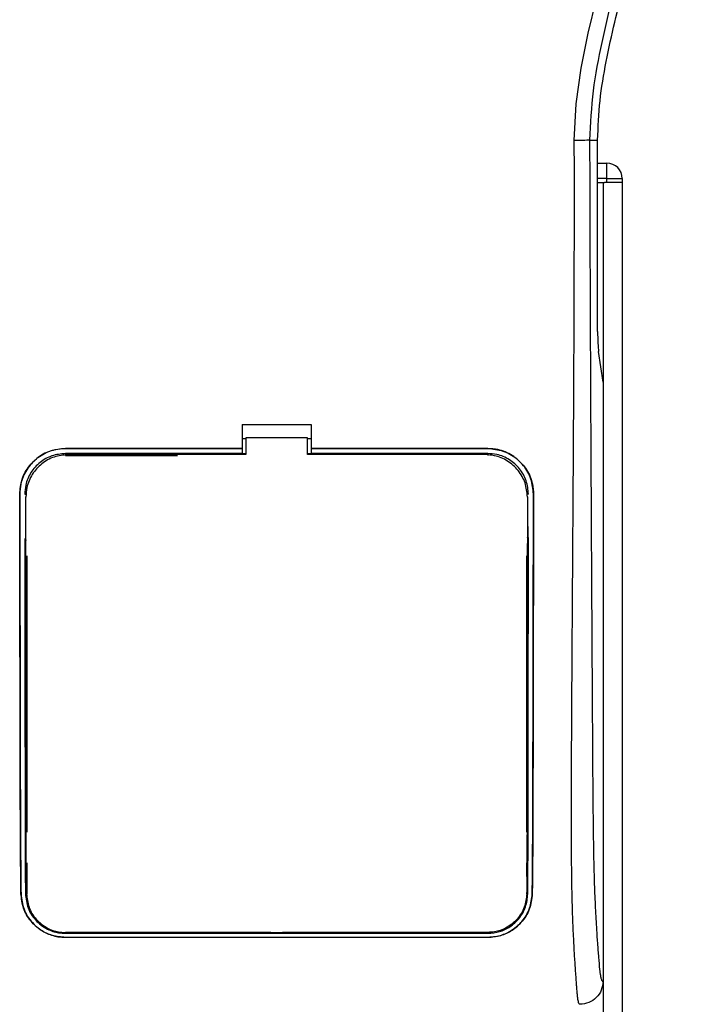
# Model space of a CAD drawing. Header units: millimetres. Extents: x 0 to 420, y 0 to 297.
# Tile 33 of 48: x 179 to 186, y 223 to 233. Entities that reach past the tile are written whole.
import ezdxf

# ---------------------------------------------------------------- set-up
doc = ezdxf.new("R2010")
doc.units = ezdxf.units.MM

msp = doc.modelspace()

# ---------------------------------------------------------------- linework, layer by layer
at = {"color": 7, "linetype": 'Continuous', "lineweight": 25}
for p, q in [((184.58675, 231.54208), (184.66788, 231.54208)), ((184.66788, 229.60293), (184.66788, 231.54208)), ((184.66788, 231.30878), (184.76185, 231.30878)), ((184.76185, 231.15325), (184.76185, 231.30878)), ((184.76185, 231.15325), (184.66788, 231.15325)), ((184.76185, 231.11437), (184.76185, 231.15325)), ((184.76185, 231.15325), (184.91738, 231.15325)), ((184.91738, 231.15325), (184.91738, 231.11437)), ((184.66788, 231.11437), (184.72294, 231.11437)), ((184.72294, 231.11437), (184.72294, 196.12006)), ((184.72294, 231.11437), (184.7391, 231.11437)), ((184.76185, 231.11437), (184.7391, 231.11437)), ((184.91738, 231.11437), (184.76185, 231.11437)), ((184.91735, 231.11437), (184.91735, 196.12006)), ((184.72294, 229.09248), (184.67777, 229.40301)), ((184.72294, 229.09248), (184.72294, 223.0268)), ((181.06798, 228.66211), (181.76787, 228.66211)), ((181.06798, 228.66211), (181.06798, 228.42047)), ((181.76787, 228.66211), (181.76787, 228.42047)), ((181.06798, 228.52089), (181.10686, 228.52089)), ((181.10686, 228.52902), (181.10686, 228.35774)), ((181.72898, 228.52902), (181.10686, 228.52902)), ((181.72898, 228.35774), (181.72898, 228.52902)), ((181.72898, 228.52089), (181.76787, 228.52089)), ((181.06798, 228.42047), (179.27938, 228.42047)), ((179.27938, 228.41979), (179.27938, 228.42047)), ((179.27938, 228.41979), (181.06798, 228.41979)), ((181.06798, 228.36873), (179.27938, 228.36873)), ((179.27938, 228.36873), (179.27938, 228.34865)), ((181.06798, 228.41979), (181.06798, 228.42047)), ((181.06798, 228.41863), (181.06798, 228.36873)), ((181.06798, 228.36873), (181.06798, 228.36538)), ((181.10686, 228.36538), (181.06798, 228.36538)), ((181.76787, 228.36538), (181.72898, 228.36538)), ((183.529, 228.35775), (181.72898, 228.35774)), ((183.55646, 228.42047), (181.76787, 228.42047)), ((181.76787, 228.41979), (181.76787, 228.42047)), ((181.76787, 228.41979), (183.55646, 228.41979)), ((181.76787, 228.41863), (181.76787, 228.36873)), ((183.55646, 228.36873), (181.76787, 228.36873)), ((181.76787, 228.36873), (181.76787, 228.36538)), ((183.55646, 228.41979), (183.55646, 228.42047)), ((183.55646, 228.36873), (183.55646, 228.34865)), ((179.27938, 228.34865), (180.413, 228.34865)), ((178.81744, 227.95706), (178.81676, 227.95706)), ((178.86811, 227.95711), (178.88784, 227.95711)), ((178.87912, 227.92921), (178.87908, 227.92852)), ((183.96774, 227.95711), (183.948, 227.95711)), ((183.95635, 227.94753), (183.95632, 227.94829)), ((183.95676, 227.92852), (183.95673, 227.92921)), ((184.01841, 227.95706), (184.01908, 227.95706)), ((178.8795, 227.49395), (178.87951, 227.48994)), ((183.95637, 227.52083), (183.95637, 227.52105)), ((178.88784, 227.33491), (178.88784, 224.53535)), ((183.948, 227.33491), (183.948, 224.53535)), ((178.88784, 224.2243), (178.88784, 223.91332)), ((183.948, 224.2243), (183.948, 224.0881)), ((183.9512, 224.18668), (183.95147, 224.10245)), ((178.83012, 223.91303), (178.82939, 223.91303)), ((183.95044, 223.91341), (183.95068, 223.92699)), ((184.00573, 223.91303), (184.00645, 223.91303)), ((181.3596, 223.52178), (179.27938, 223.52178)), ((179.27938, 223.51207), (183.55646, 223.51207)), ((181.3596, 223.52178), (181.36571, 223.51567)), ((181.36571, 223.52163), (181.36571, 223.51567)), ((181.47014, 223.51567), (181.36571, 223.51567)), ((181.47014, 223.51567), (181.47625, 223.52178)), ((181.47014, 223.51567), (181.47014, 223.52165)), ((183.55646, 223.52178), (181.47625, 223.52178)), ((183.55646, 223.51207), (183.55646, 223.52178)), ((179.27938, 223.47178), (183.55646, 223.47178)), ((179.27938, 223.47178), (179.27938, 223.47096)), ((183.55646, 223.47096), (179.27938, 223.47096)), ((183.55646, 223.47178), (183.55646, 223.47096))]:
    msp.add_line(p, q, dxfattribs=at)
at = {"color": 7, "linetype": 'Continuous', "lineweight": 25, "flags": 128}
for points in [[(184.43181, 231.53777), (184.45195, 231.90963), (184.50282, 232.27024), (184.57305, 232.62338), (184.6557, 232.9715)], [(181.10686, 228.35774), (179.71915, 228.35775), (179.30685, 228.35775)]]:
    msp.add_lwpolyline(points, dxfattribs=at)
at = {"color": 7, "linetype": 'Continuous', "lineweight": 25}
msp.add_arc((184.76185, 231.15325), 0.15553, 0, 90, dxfattribs=at)
msp.add_ellipse((184.68829, 229.60293), major_axis=(0, 0.2333), ratio=0.0874887, start_param=1.5707963, end_param=2.6001111, dxfattribs=at)
for points, knots in [([(185.01221, 243.89084), (185.00642, 243.88913), (184.99492, 243.88572), (184.98671, 243.85197), (184.98662, 243.79364), (184.99586, 243.70741), (185.01409, 243.59473), (185.04022, 243.45896), (185.07279, 243.30392), (185.12226, 243.07851), (185.19203, 242.76942), (185.27759, 242.38101), (185.36462, 241.97586), (185.49496, 241.3354), (185.63665, 240.45601), (185.73679, 239.33535), (185.75435, 238.16681), (185.6758, 236.95117), (185.49326, 235.69679), (185.27592, 234.70675), (185.08257, 233.97628), (184.94985, 233.49575), (184.82061, 233.01464), (184.70613, 232.53074), (184.61104, 232.04082), (184.59486, 231.70866), (184.58675, 231.54208)], [0, 0, 0, 0, 0.0154023, 0.0306186, 0.0458978, 0.0611515, 0.0763524, 0.0916759, 0.1069667, 0.1223964, 0.1531196, 0.1841395, 0.2146453, 0.2457555, 0.3295656, 0.4129092, 0.4960821, 0.5895924, 0.6838677, 0.7780859, 0.8151003, 0.8521196, 0.8891029, 0.926018, 0.9628961, 1, 1, 1, 1]), ([(184.66788, 231.54208), (184.67336, 231.67533), (184.68432, 231.94202), (184.77608, 232.47365), (184.93545, 233.134), (185.16021, 233.92229), (185.2939, 234.45351), (185.36074, 234.71911)], [0, 0, 0, 0, 0.1226487, 0.2454767, 0.4957363, 0.7478713, 1, 1, 1, 1]), ([(184.48876, 222.7935), (184.48646, 222.79419), (184.48184, 222.79556), (184.47558, 222.80833), (184.47086, 222.82742), (184.46744, 222.84896), (184.46493, 222.86888), (184.46269, 222.89083), (184.46053, 222.91585), (184.45819, 222.94573), (184.45339, 223.01376), (184.44516, 223.127), (184.43518, 223.27463), (184.42554, 223.44561), (184.41668, 223.64785), (184.40905, 223.90901), (184.4043, 224.21953), (184.40266, 224.53256), (184.40263, 224.83588), (184.40349, 225.13989), (184.40483, 225.42877), (184.40623, 225.68529), (184.4073, 225.86869), (184.4083, 226.03384), (184.40923, 226.1839), (184.41022, 226.34157), (184.41128, 226.50697), (184.41241, 226.68018), (184.41364, 226.86573), (184.41508, 227.08011), (184.41684, 227.34156), (184.41899, 227.66557), (184.42129, 228.0196), (184.42365, 228.40081), (184.42574, 228.76329), (184.42772, 229.13473), (184.42959, 229.54476), (184.43126, 230.00928), (184.43239, 230.52296), (184.43272, 231.02995), (184.43211, 231.3712), (184.43181, 231.53777)], [0, 0, 0, 0, 0.0104006, 0.0208067, 0.0310612, 0.036141, 0.0414568, 0.0469849, 0.0510796, 0.056575, 0.0633541, 0.0847782, 0.105784, 0.1264425, 0.1539665, 0.182507, 0.218273, 0.2569262, 0.2837155, 0.3157391, 0.3543398, 0.3761823, 0.3978259, 0.4130257, 0.4290268, 0.4458407, 0.463478, 0.4819485, 0.5012617, 0.522846, 0.5505367, 0.5849047, 0.6264984, 0.6637819, 0.7068338, 0.7424241, 0.7825584, 0.8379434, 0.8909388, 0.9467661, 1, 1, 1, 1]), ([(184.58675, 231.54208), (184.5832, 231.54156), (184.57584, 231.54049), (184.53924, 231.53909), (184.48884, 231.53807), (184.45037, 231.53786), (184.43181, 231.53777)], [0, 0, 0, 0, 0.24120147, 0.5, 0.75879853, 1, 1, 1, 1]), ([(184.58675, 231.54208), (184.5873, 231.33241), (184.58841, 230.90597), (184.59062, 230.25584), (184.59321, 229.59428), (184.59605, 228.95738), (184.59901, 228.35304), (184.60127, 227.92098), (184.60283, 227.63123), (184.60365, 227.48194), (184.6045, 227.32977), (184.60537, 227.17474), (184.60627, 227.01683), (184.60717, 226.8585), (184.60815, 226.69117), (184.60923, 226.5063), (184.61048, 226.29285), (184.61191, 226.05084), (184.61345, 225.79144), (184.61515, 225.50374), (184.61709, 225.19424), (184.61956, 224.86417), (184.62281, 224.55245), (184.6274, 224.26688), (184.63395, 224.00871), (184.6436, 223.76696), (184.65493, 223.57012), (184.66638, 223.40588), (184.67696, 223.2725), (184.68622, 223.15768), (184.69524, 223.08403), (184.70219, 223.0535), (184.70801, 223.03841), (184.71275, 223.03083), (184.71777, 223.02683), (184.72119, 223.02681), (184.72294, 223.0268)], [0, 0, 0, 0, 0.0694688, 0.1412908, 0.2154694, 0.2887805, 0.3524933, 0.4159279, 0.4321232, 0.4486368, 0.4654688, 0.4826193, 0.5000881, 0.5178753, 0.535169, 0.5556239, 0.5792402, 0.6060176, 0.6359563, 0.6653451, 0.7015159, 0.7387188, 0.7750553, 0.8054444, 0.8348007, 0.8638698, 0.8931347, 0.9126927, 0.9334716, 0.9528765, 0.9643483, 0.9751988, 0.9808952, 0.9869973, 0.9933587, 1, 1, 1, 1]), ([(178.81676, 227.95706), (178.82179, 228.00912), (178.83185, 228.11323), (178.91151, 228.25212), (179.02893, 228.35695), (179.15914, 228.41254), (179.2452, 228.41821), (179.27938, 228.42047)], [0, 0, 0, 0, 0.214756, 0.4295143, 0.6442271, 0.8587058, 1, 1, 1, 1]), ([(179.27938, 228.41979), (179.22749, 228.41469), (179.12372, 228.4045), (178.98542, 228.32499), (178.88094, 228.20801), (178.82528, 228.07785), (178.81968, 227.99159), (178.81744, 227.95706)], [0, 0, 0, 0, 0.2141477, 0.4282923, 0.6424642, 0.8569099, 1, 1, 1, 1]), ([(179.27938, 228.36873), (179.23318, 228.36419), (179.14079, 228.35511), (179.01763, 228.28433), (178.92462, 228.18013), (178.87513, 228.06436), (178.87011, 227.9877), (178.86811, 227.95711)], [0, 0, 0, 0, 0.2142689, 0.4285342, 0.6429053, 0.8575037, 1, 1, 1, 1]), ([(179.30685, 228.35775), (179.25884, 228.35303), (179.16282, 228.34359), (179.03482, 228.27001), (178.93808, 228.16169), (178.88647, 228.04113), (178.88122, 227.9612), (178.87912, 227.92921)], [0, 0, 0, 0, 0.2139939, 0.4279801, 0.6421801, 0.8568088, 1, 1, 1, 1]), ([(183.95673, 227.92921), (183.95203, 227.97743), (183.94262, 228.07387), (183.86874, 228.20242), (183.75997, 228.29934), (183.63968, 228.35049), (183.56035, 228.35569), (183.529, 228.35775)], [0, 0, 0, 0, 0.2151644, 0.4303368, 0.6452826, 0.8597847, 1, 1, 1, 1]), ([(183.55646, 228.42047), (183.60842, 228.41536), (183.71233, 228.40516), (183.85088, 228.32555), (183.95552, 228.20833), (184.01125, 228.07796), (184.01685, 227.99159), (184.01908, 227.95706)], [0, 0, 0, 0, 0.2141189, 0.4282319, 0.6425718, 0.8570972, 1, 1, 1, 1]), ([(184.01841, 227.95706), (184.01338, 228.00905), (184.00333, 228.11301), (183.92379, 228.25165), (183.8066, 228.35633), (183.67658, 228.41186), (183.59062, 228.41753), (183.55646, 228.41979)], [0, 0, 0, 0, 0.2147655, 0.4295374, 0.6440783, 0.8586034, 1, 1, 1, 1]), ([(183.96774, 227.95711), (183.96322, 228.00339), (183.9542, 228.09595), (183.88327, 228.21935), (183.77882, 228.31244), (183.66314, 228.36172), (183.58675, 228.36674), (183.55646, 228.36873)], [0, 0, 0, 0, 0.2148934, 0.4297913, 0.6445612, 0.8590927, 1, 1, 1, 1]), ([(178.82939, 223.91303), (178.82829, 224.01015), (178.82608, 224.20456), (178.82366, 224.61319), (178.82162, 225.32671), (178.81952, 226.4776), (178.81776, 227.41932), (178.81676, 227.95706)], [0, 0, 0, 0, 0.0751699, 0.150462, 0.304718, 0.60298, 1, 1, 1, 1]), ([(178.81744, 227.95706), (178.8185, 227.39074), (178.8203, 226.43222), (178.82239, 225.27679), (178.82446, 224.58975), (178.82684, 224.19786), (178.82903, 224.00792), (178.83012, 223.91303)], [0, 0, 0, 0, 0.4180712, 0.7075966, 0.852695, 0.9264081, 1, 1, 1, 1]), ([(178.88541, 223.91339), (178.88467, 224.05331), (178.88319, 224.33271), (178.88232, 224.76881), (178.88153, 225.35104), (178.88055, 226.40546), (178.8797, 227.31356), (178.87912, 227.92921)], [0, 0, 0, 0, 0.1083285, 0.2163079, 0.3247528, 0.5422186, 1, 1, 1, 1]), ([(178.87972, 227.95237), (178.87972, 227.95226), (178.87971, 227.95202), (178.87969, 227.95176), (178.87968, 227.95161)], [0, 0, 0, 0, 0.4098683, 1, 1, 1, 1]), ([(183.95673, 227.92921), (183.95661, 227.79145), (183.95597, 227.06544), (183.95492, 226.03219), (183.95395, 224.9813), (183.95284, 224.44333), (183.95175, 224.13721), (183.95087, 223.98819), (183.95044, 223.91341)], [0, 0, 0, 0, 0.1023986, 0.539647, 0.7684388, 0.8834137, 0.9414919, 1, 1, 1, 1]), ([(184.00573, 223.91303), (184.00678, 224.00423), (184.0089, 224.18675), (184.01131, 224.57088), (184.01338, 225.24262), (184.01549, 226.40567), (184.01731, 227.37161), (184.01841, 227.95706)], [0, 0, 0, 0, 0.0707718, 0.1416492, 0.2869308, 0.5678115, 1, 1, 1, 1]), ([(184.01908, 227.95706), (184.01801, 227.38395), (184.0162, 226.42205), (184.01411, 225.26497), (184.01204, 224.584), (184.00968, 224.19568), (184.00753, 224.0072), (184.00645, 223.91303)], [0, 0, 0, 0, 0.42314865, 0.71019334, 0.85405024, 0.92708002, 1, 1, 1, 1]), ([(183.96353, 227.3513), (183.96354, 227.36337), (183.96362, 227.44383), (183.9637, 227.53649), (183.96377, 227.61708), (183.96378, 227.62928)], [0, 0, 0, 0, 0.1302944, 0.8683508, 1, 1, 1, 1]), ([(178.86853, 227.50759), (178.86903, 226.9823), (178.86985, 226.11927), (178.87078, 225.08628), (178.87188, 224.49501), (178.87302, 224.15843), (178.87399, 223.99499), (178.87447, 223.91332)], [0, 0, 0, 0, 0.4360534, 0.7164165, 0.8571488, 0.9286144, 1, 1, 1, 1]), ([(183.96138, 223.91332), (183.96191, 224.00464), (183.96297, 224.18743), (183.96417, 224.57209), (183.96539, 225.34617), (183.96625, 226.3628), (183.96702, 227.18194), (183.96733, 227.51844)], [0, 0, 0, 0, 0.0794459, 0.1590104, 0.3220944, 0.7215247, 1, 1, 1, 1]), ([(178.87231, 227.3513), (178.87266, 227.35573), (178.87329, 227.36376), (178.87767, 227.37047), (178.87964, 227.37348)], [0, 0, 0, 0, 0.5522823, 1, 1, 1, 1]), ([(183.95622, 227.37348), (183.95819, 227.37045), (183.96256, 227.36373), (183.96319, 227.35571), (183.96353, 227.3513)], [0, 0, 0, 0, 0.4502438, 1, 1, 1, 1]), ([(178.87557, 224.52255), (178.8756, 224.51031), (178.87581, 224.42648), (178.87609, 224.33083), (178.87641, 224.24814), (178.87645, 224.23614)], [0, 0, 0, 0, 0.1274719, 0.8734381, 1, 1, 1, 1]), ([(178.88302, 224.5001), (178.88087, 224.5035), (178.87654, 224.51037), (178.87589, 224.51846), (178.87557, 224.52255)], [0, 0, 0, 0, 0.4946892, 1, 1, 1, 1]), ([(183.96028, 224.52255), (183.95992, 224.5181), (183.95926, 224.51008), (183.95481, 224.50339), (183.95283, 224.5004)], [0, 0, 0, 0, 0.5540824, 1, 1, 1, 1]), ([(178.87645, 224.23614), (178.87678, 224.24067), (178.87737, 224.2487), (178.88183, 224.25543), (178.88378, 224.25838)], [0, 0, 0, 0, 0.5629471, 1, 1, 1, 1]), ([(183.95212, 224.25854), (183.95411, 224.2554), (183.95847, 224.24856), (183.95907, 224.24051), (183.95939, 224.23614)], [0, 0, 0, 0, 0.457913, 1, 1, 1, 1]), ([(179.27938, 223.47096), (179.23466, 223.47488), (179.14537, 223.48271), (179.02424, 223.54252), (178.92153, 223.63537), (178.84635, 223.76183), (178.83495, 223.86345), (178.82939, 223.91303)], [0, 0, 0, 0, 0.1807078, 0.360827, 0.556526, 0.7836648, 1, 1, 1, 1]), ([(178.83012, 223.91303), (178.8367, 223.85899), (178.84984, 223.75098), (178.93909, 223.61274), (179.06131, 223.51841), (179.18457, 223.47655), (179.25429, 223.47304), (179.27938, 223.47178)], [0, 0, 0, 0, 0.2365487, 0.4727119, 0.7174649, 0.8983429, 1, 1, 1, 1]), ([(178.87447, 223.91332), (178.88009, 223.86436), (178.89133, 223.7665), (178.97144, 223.64073), (179.08181, 223.55475), (179.19311, 223.51646), (179.25652, 223.51323), (179.27938, 223.51207)], [0, 0, 0, 0, 0.2367389, 0.4731609, 0.7156251, 0.8974721, 1, 1, 1, 1]), ([(178.88541, 223.91339), (178.89072, 223.86635), (178.90137, 223.77195), (178.97795, 223.64937), (179.08446, 223.56442), (179.19343, 223.5258), (179.25627, 223.52238), (179.27938, 223.52111)], [0, 0, 0, 0, 0.2332261, 0.4679531, 0.7101047, 0.8933472, 1, 1, 1, 1]), ([(183.95044, 223.91341), (183.94513, 223.86638), (183.93449, 223.77201), (183.85793, 223.64945), (183.75144, 223.56448), (183.64246, 223.52585), (183.5796, 223.52242), (183.55646, 223.52115)], [0, 0, 0, 0, 0.2331651, 0.4678451, 0.7099916, 0.8932536, 1, 1, 1, 1]), ([(183.55646, 223.51207), (183.59683, 223.51563), (183.67743, 223.52273), (183.78665, 223.57701), (183.87892, 223.66096), (183.94665, 223.77568), (183.95651, 223.8678), (183.96138, 223.91332)], [0, 0, 0, 0, 0.180351, 0.3601287, 0.5547883, 0.7800179, 1, 1, 1, 1]), ([(183.55646, 223.47178), (183.6009, 223.47565), (183.68962, 223.4834), (183.81, 223.54252), (183.91246, 223.63436), (183.98835, 223.7605), (184, 223.86274), (184.00573, 223.91303)], [0, 0, 0, 0, 0.1793861, 0.358168, 0.5528021, 0.7799891, 1, 1, 1, 1]), ([(184.00645, 223.91303), (183.99991, 223.85905), (183.98685, 223.75117), (183.89792, 223.61291), (183.77587, 223.51823), (183.65238, 223.47584), (183.58191, 223.47226), (183.55646, 223.47096)], [0, 0, 0, 0, 0.235699, 0.4710252, 0.7142029, 0.8967791, 1, 1, 1, 1]), ([(179.27938, 223.52111), (179.42614, 223.52117), (180.15993, 223.52145), (181.58562, 223.52186), (182.86456, 223.5214), (183.55646, 223.52115)], [0, 0, 0, 0, 0.1029377, 0.5146887, 1, 1, 1, 1]), ([(184.72294, 223.0268), (184.71941, 222.99617), (184.71234, 222.93495), (184.65811, 222.85788), (184.58075, 222.80401), (184.51946, 222.79701), (184.48876, 222.7935)], [0, 0, 0, 0, 0.24994474, 0.4997361, 0.74942287, 1, 1, 1, 1])]:
    msp.add_open_spline(points, degree=3, knots=knots, dxfattribs=at)

doc.saveas('drawing.dxf')
